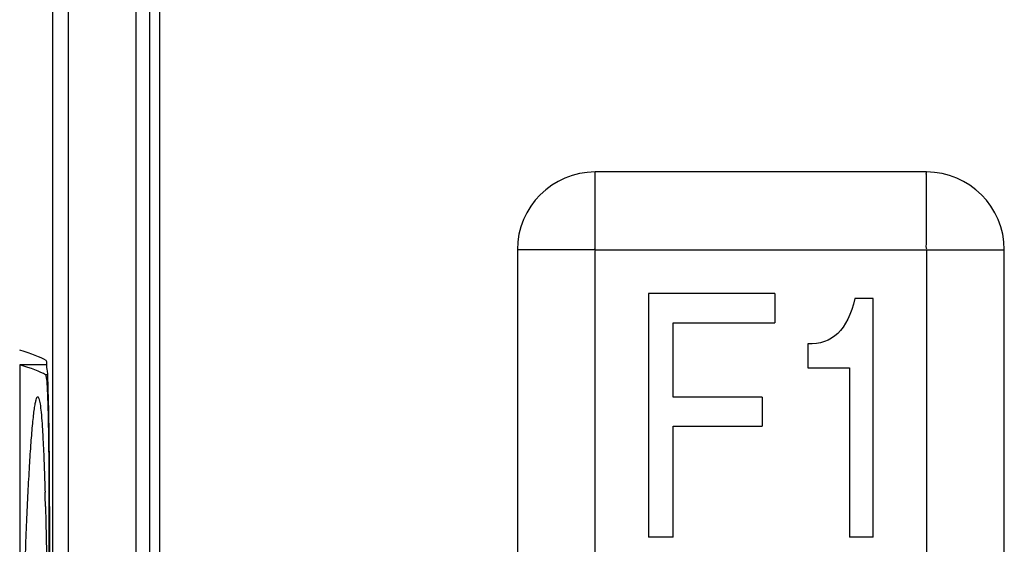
# Model space of a CAD drawing. Header units: millimetres. Extents: x 0 to 3364, y 0 to 2378.
# Tile 18 of 36: x 1491 to 1511, y 1298 to 1309. Entities that reach past the tile are written whole.
import ezdxf

# ---------------------------------------------------------------- set-up
doc = ezdxf.new("R2010")
doc.units = ezdxf.units.MM
doc.header["$LTSCALE"] = 185.02
doc.layers.add('00_COMPONENTS', color=7, linetype='CONTINUOUS')

msp = doc.modelspace()

# ---------------------------------------------------------------- linework, layer by layer
at = {"layer": '00_COMPONENTS', "color": 7, "linetype": 'CONTINUOUS'}
for p, q in [((1491.577, 1363.48), (1491.577, 1250.45)), ((1493.572, 1250.765), (1493.572, 1363.165)), ((1493.772, 1363.015), (1493.772, 1250.915)), ((1509.522, 1305.665), (1502.722, 1305.665)), ((1501.122, 1304.065), (1501.122, 1297.265)), ((1511.122, 1297.265), (1511.122, 1304.065)), ((1503.813, 1303.165), (1503.813, 1298.165)), ((1506.41, 1303.165), (1503.813, 1303.165)), ((1506.41, 1303.165), (1506.41, 1302.566)), ((1508.43, 1303.063), (1508.055, 1303.063)), ((1508.43, 1298.165), (1508.43, 1303.063)), ((1504.321, 1301.039), (1504.321, 1302.566)), ((1504.321, 1302.566), (1506.41, 1302.566)), ((1507.084, 1302.131), (1507.084, 1301.641)), ((1490.901, 1301.7), (1490.901, 1296.95)), ((1491.453, 1301.7), (1490.901, 1301.7)), ((1491.151, 1301.705), (1491.151, 1301.7)), ((1491.453, 1301.705), (1491.151, 1301.705)), ((1507.084, 1301.641), (1507.943, 1301.641)), ((1507.943, 1301.641), (1507.943, 1298.165)), ((1506.15, 1301.039), (1504.321, 1301.039)), ((1506.15, 1301.039), (1506.15, 1300.441)), ((1504.321, 1298.165), (1504.321, 1300.441)), ((1504.321, 1300.441), (1506.15, 1300.441)), ((1491.429, 1298.79), (1491.432, 1298.706)), ((1491.502, 1298.796), (1491.502, 1281.934)), ((1491.515, 1298.79), (1491.515, 1281.94)), ((1504.321, 1298.165), (1503.813, 1298.165)), ((1508.43, 1298.165), (1507.943, 1298.165))]:
    msp.add_line(p, q, dxfattribs=at)
at = {"layer": '00_COMPONENTS', "color": 9, "linetype": 'CONTINUOUS'}
for p, q in [((1491.896, 1363.471), (1491.896, 1250.459)), ((1493.291, 1250.765), (1493.291, 1363.165)), ((1502.722, 1297.265), (1502.722, 1305.665)), ((1502.722, 1304.065), (1511.122, 1304.065)), ((1509.522, 1304.065), (1509.522, 1295.665)), ((1491.474, 1301.495), (1491.433, 1301.495)), ((1491.515, 1298.796), (1491.502, 1298.796))]:
    msp.add_line(p, q, dxfattribs=at)
at = {"layer": '00_COMPONENTS', "color": 7, "linetype": 'CONTINUOUS'}
for centre, radius, start, end in [((1502.723, 1304.064), 1.601, 90.0355, 179.968), ((1509.521, 1304.064), 1.601, 0.0355, 89.968), ((1403.546, 1296.535), 87.913, 1.46955, 1.6612), ((1347.374, 1298.791), 144.141, 359.99983, 0.11834)]:
    msp.add_arc(centre, radius, start, end, dxfattribs=at)
for centre, major_axis, start_param in [((1120.181, 1301.605), (371.413, 0), 0.028602), ((1120.275, 1301.305), (371.319, 0), 0.029417), ((1120.525, 1301.31), (371.319, 0), 0.060314)]:
    msp.add_ellipse(centre, major_axis=major_axis, ratio=0.017455, start_param=start_param, end_param=0.061087, dxfattribs=at)
at = {"layer": '00_COMPONENTS', "color": 9, "linetype": 'CONTINUOUS'}
for points in [[(1509.522, 1304.065), (1509.535, 1304.077), (1509.514, 1304.122), (1509.526, 1304.189), (1509.52, 1304.281), (1509.522, 1304.387), (1509.522, 1304.529), (1509.522, 1304.706), (1509.522, 1304.916), (1509.522, 1305.122), (1509.522, 1305.292), (1509.522, 1305.424), (1509.522, 1305.504), (1509.521, 1305.564), (1509.524, 1305.609), (1509.516, 1305.634), (1509.528, 1305.665), (1509.522, 1305.665)], [(1502.722, 1304.065), (1502.709, 1304.078), (1502.665, 1304.057), (1502.597, 1304.069), (1502.506, 1304.063), (1502.4, 1304.065), (1502.257, 1304.065), (1502.081, 1304.065), (1501.871, 1304.065), (1501.665, 1304.065), (1501.495, 1304.065), (1501.363, 1304.065), (1501.283, 1304.065), (1501.223, 1304.064), (1501.178, 1304.067), (1501.153, 1304.059), (1501.122, 1304.071), (1501.122, 1304.065)]]:
    msp.add_open_spline(points, degree=3, knots=[0, 0, 0, 0, 0.033984, 0.067386, 0.134559, 0.201514, 0.268252, 0.400892, 0.532174, 0.661658, 0.788401, 0.850059, 0.909598, 0.938032, 0.964508, 0.988262, 1, 1, 1, 1], dxfattribs=at)
at = {"layer": '00_COMPONENTS', "color": 7, "linetype": 'CONTINUOUS'}
for points in [[(1508.055, 1303.063), (1507.979, 1302.74), (1507.859, 1302.502), (1507.701, 1302.349)], [(1507.701, 1302.349), (1507.543, 1302.196), (1507.336, 1302.124), (1507.084, 1302.131)]]:
    msp.add_open_spline(points, degree=3, dxfattribs=at)
for points, knots in [([(1491.514, 1299.089), (1491.514, 1299.436), (1491.511, 1299.938), (1491.502, 1300.573), (1491.495, 1300.974), (1491.482, 1301.298), (1491.479, 1301.551), (1491.453, 1301.69), (1491.459, 1301.779), (1491.442, 1301.79)], [0, 0, 0, 0, 0.385278, 0.556508, 0.70578, 0.828202, 0.91977, 0.977544, 1, 1, 1, 1]), ([(1491.433, 1301.495), (1491.438, 1301.492), (1491.442, 1301.468), (1491.45, 1301.429), (1491.456, 1301.36), (1491.463, 1301.269), (1491.468, 1301.154), (1491.477, 1300.958), (1491.485, 1300.665), (1491.492, 1300.263), (1491.498, 1299.805), (1491.501, 1299.31), (1491.502, 1298.969), (1491.502, 1298.796)], [0, 0, 0, 0, 0.006982, 0.022946, 0.048007, 0.081984, 0.124577, 0.175395, 0.299749, 0.450402, 0.621707, 0.807224, 1, 1, 1, 1]), ([(1491.021, 1297.843), (1491.029, 1298.056), (1491.045, 1298.47), (1491.073, 1299.064), (1491.102, 1299.604), (1491.133, 1300.077), (1491.161, 1300.423), (1491.185, 1300.654), (1491.202, 1300.79), (1491.218, 1300.897), (1491.236, 1300.977), (1491.248, 1301.021), (1491.264, 1301.047), (1491.272, 1301.047)], [0, 0, 0, 0, 0.199125, 0.384837, 0.553887, 0.702353, 0.825662, 0.876344, 0.918903, 0.952784, 0.977567, 0.993036, 1, 1, 1, 1]), ([(1491.272, 1301.047), (1491.277, 1301.046), (1491.288, 1301.033), (1491.304, 1300.985), (1491.324, 1300.88), (1491.343, 1300.709), (1491.362, 1300.477), (1491.379, 1300.191), (1491.395, 1299.858), (1491.409, 1299.483), (1491.417, 1299.221), (1491.421, 1299.084)], [0, 0, 0, 0, 0.007881, 0.023039, 0.078477, 0.16681, 0.285549, 0.431512, 0.601342, 0.791828, 1, 1, 1, 1]), ([(1491.432, 1298.706), (1491.452, 1297.868), (1491.478, 1296.09), (1491.491, 1294.311), (1491.495, 1293.372)], [0, 0, 0, 0, 0.471482, 1, 1, 1, 1])]:
    msp.add_open_spline(points, degree=3, knots=knots, dxfattribs=at)

doc.saveas('drawing.dxf')
